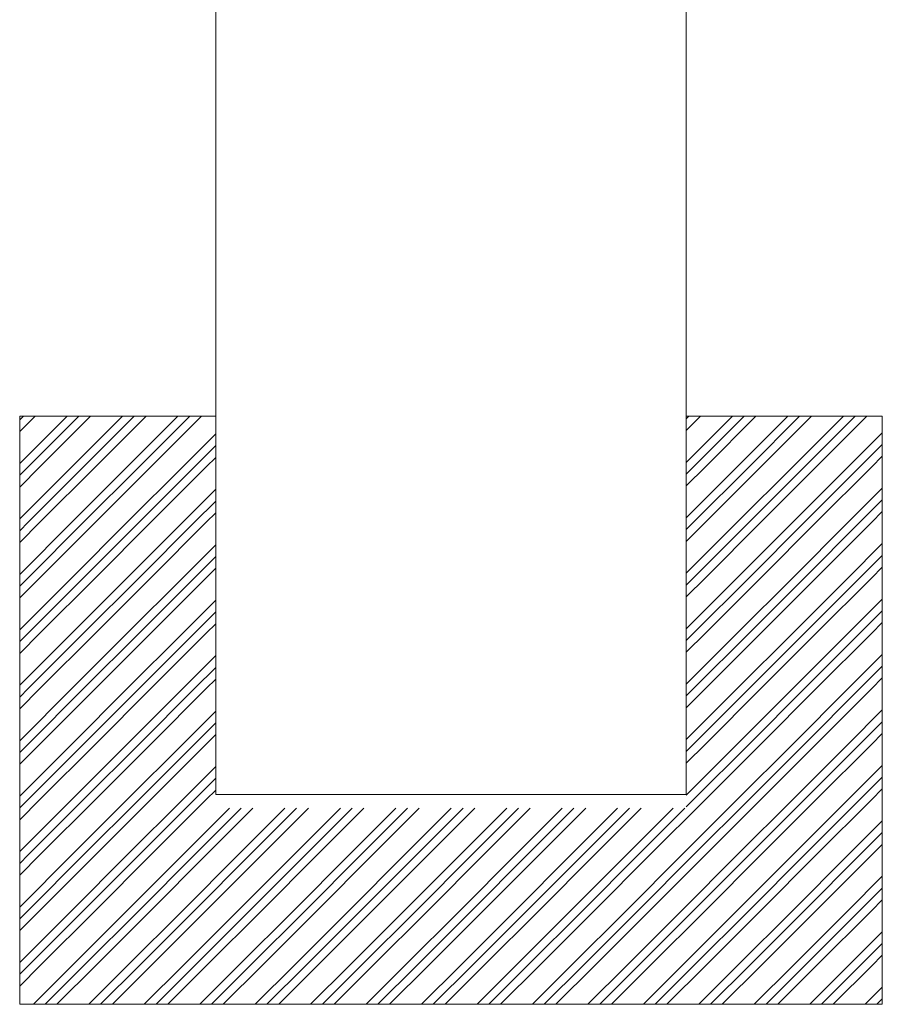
# Model space of a CAD drawing. Header units: millimetres. Extents: x 103078 to 25259364, y -3207472 to 1158446.
# Tile 21 of 40: x 13556547 to 13560214, y 1036730 to 1040916. Entities that reach past the tile are written whole.
import ezdxf

# ---------------------------------------------------------------- set-up
doc = ezdxf.new("R2010")
doc.units = ezdxf.units.MM
doc.header["$LTSCALE"] = 60
doc.header["$MEASUREMENT"] = 0

msp = doc.modelspace()

# ---------------------------------------------------------------- hatches: boundary and pattern name
at = {"linetype": 'Continuous', "lineweight": 9, "ltscale": 2}
h = msp.add_hatch(dxfattribs=at)
h.set_pattern_fill('GOST_GROUND', scale=16.666667)
h.set_pattern_definition([(45, (2357375.87, 1392332.62), (235.7022595, 0), [333.333332]), (45, (2357425.87, 1392332.62), (235.7022595, 0), [333.333332]), (45, (2357475.87, 1392332.62), (235.7022595, 0), [333.333332])])
h.paths.add_polyline_path([(13557380.4, 1039230.2), (13556547.1, 1039230.2), (13556547.1, 1036730.2), (13560213.7, 1036730.2), (13560213.7, 1039230.2), (13559380.4, 1039230.2), (13559380.4, 1037563.5), (13557380.4, 1037563.5)])

# ---------------------------------------------------------------- linework, layer by layer
at = {"color": 7, "linetype": 'Continuous', "lineweight": 9, "ltscale": 2}
for p, q in [((13557380.4, 1037621.8), (13557380.4, 1045105.9)), ((13559379.8, 1037621.8), (13559379.8, 1045105.9)), ((13556547.1, 1036730.2), (13556547.1, 1039230.2)), ((13557380.4, 1039230.2), (13556547.1, 1039230.2)), ((13560213.7, 1039230.2), (13559380.4, 1039230.2)), ((13560213.7, 1036730.2), (13560213.7, 1039230.2)), ((13556547.1, 1036730.2), (13560213.7, 1036730.2))]:
    msp.add_line(p, q, dxfattribs=at)
at = {"linetype": 'Continuous', "lineweight": 9}
msp.add_line((13559379.8, 1037621.8), (13557380.4, 1037621.8), dxfattribs=at)
msp.add_line((13559379.8, 1037621.8), (13557380.4, 1037621.8), dxfattribs=at)

doc.saveas('drawing.dxf')
